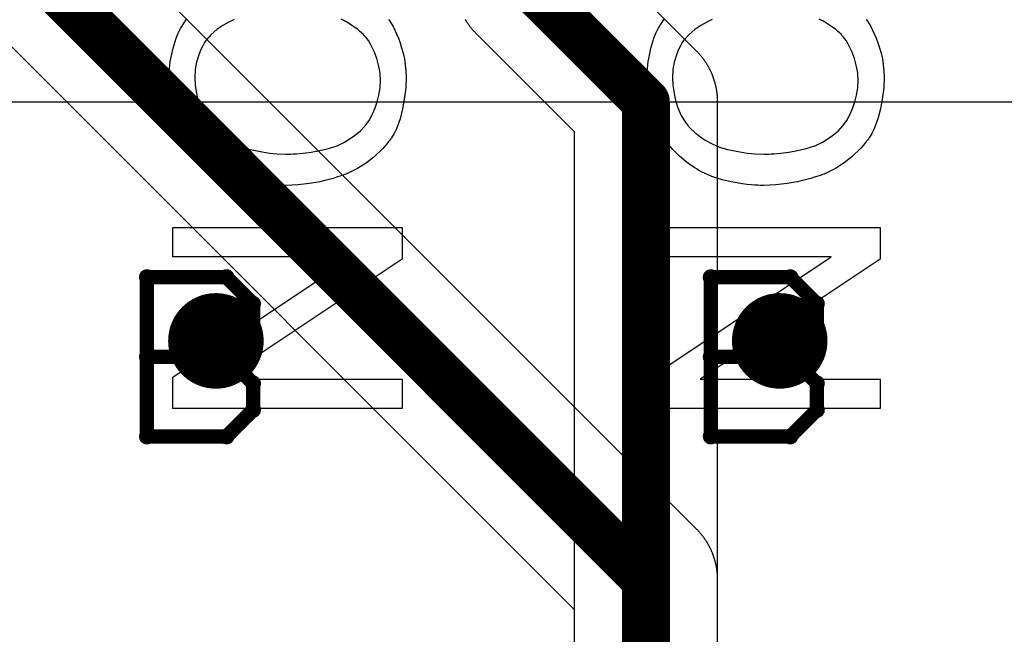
# Model space of a CAD drawing. Extents: x -1.5 to 9, y -3 to 5.
# Tile 91 of 256: x 0.394 to 0.6, y 1.889 to 2.017. Entities that reach past the tile are written whole.
import ezdxf

# ---------------------------------------------------------------- set-up
doc = ezdxf.new("R2010")
doc.units = 0
doc.layers.get('0').update_dxf_attribs({"linetype": 'CONTINUOUS'})
for name, color, linetype in [('qfn16-30-34-a_copper_signal_1', 1, 'CONTINUOUS'), ('qfn16-30-34-a_copper_signal_2', 1, 'CONTINUOUS'), ('qfn16-30-34-a_copper_signal_bot', 5, 'CONTINUOUS'), ('qfn16-30-34-a_copper_signal_top', 1, 'CONTINUOUS'), ('qfn16-30-34-a_drawing_1', 1, 'CONTINUOUS'), ('qfn16-30-34-a_drillmap_1', 1, 'CONTINUOUS'), ('qfn16-30-34-a_legend_top', 2, 'CONTINUOUS'), ('qfn16-30-34-a_pth_drill', 1, 'CONTINUOUS'), ('qfn16-30-34-a_soldermask_bot', 1, 'CONTINUOUS')]:
    doc.layers.add(name, color=color, linetype=linetype)

# ---------------------------------------------------------------- blocks, each defined once
blk = doc.blocks.new('D20')
at = {"const_width": 0.005}
blk.add_lwpolyline([(-0.0025, 0, 1), (0.0025, 0, 1)], format="xyb", close=True, dxfattribs=at)
blk = doc.blocks.new('D29')
at = {"const_width": 0.01}
blk.add_lwpolyline([(-0.005, 0, 1), (0.005, 0, 1)], format="xyb", close=True, dxfattribs=at)
blk = doc.blocks.new('D64')
at = {"const_width": 0.005}
blk.add_lwpolyline([(-0.0025, 0, 1), (0.0025, 0, 1)], format="xyb", close=True, dxfattribs=at)
blk = doc.blocks.new('D69')
at = {"const_width": 0.001667}
blk.add_lwpolyline([(-0.000833, 0, 1), (0.000833, 0, 1)], format="xyb", close=True, dxfattribs=at)
blk = doc.blocks.new('D44')
at = {"const_width": 0.0025}
blk.add_lwpolyline([(-0.00125, 0, 1), (0.00125, 0, 1)], format="xyb", close=True, dxfattribs=at)

msp = doc.modelspace()

# ---------------------------------------------------------------- linework, layer by layer
at = {"layer": 'qfn16-30-34-a_copper_signal_2', "color": 1, "const_width": 0.01}
for points in [[(0.4, 2.025), (0.525, 1.9)], [(0.525, 1.471009), (0.525, 1.9)]]:
    msp.add_lwpolyline(points, dxfattribs=at)
at = {"layer": 'qfn16-30-34-a_copper_signal_2', "color": 1}
for points in [[(0.54, 1.477222), (0.54, 1.9), (0.54, 1.900109), (0.539999, 1.900218), (0.539996, 1.900327), (0.539994, 1.900436), (0.53999, 1.900545), (0.539986, 1.900654), (0.539981, 1.900763), (0.539978, 1.900819), (0.539975, 1.900872), (0.539968, 1.900975), (0.539961, 1.90109), (0.539952, 1.901199), (0.539943, 1.901307), (0.539933, 1.901416), (0.539922, 1.901525), (0.539911, 1.901633), (0.539899, 1.901741), (0.539886, 1.90185), (0.539872, 1.901958), (0.539857, 1.902066), (0.539842, 1.902174), (0.539826, 1.902282), (0.539808, 1.90239), (0.539791, 1.902497), (0.539772, 1.902605), (0.539753, 1.902712), (0.539733, 1.902819), (0.539712, 1.902926), (0.53969, 1.903033), (0.539668, 1.90314), (0.539644, 1.903247), (0.53962, 1.903353), (0.539596, 1.903459), (0.539582, 1.903518), (0.53957, 1.903565), (0.539544, 1.903671), (0.539517, 1.903777), (0.539489, 1.903882), (0.53946, 1.903988), (0.539431, 1.904093), (0.539401, 1.904197), (0.53937, 1.904302), (0.539338, 1.904407), (0.539306, 1.904511), (0.539273, 1.904615), (0.539239, 1.904718), (0.539204, 1.904822), (0.539169, 1.904925), (0.539132, 1.905028), (0.539096, 1.90513), (0.539058, 1.905233), (0.539019, 1.905335), (0.53898, 1.905437), (0.53894, 1.905538), (0.5389, 1.905639), (0.538858, 1.90574), (0.538816, 1.905841), (0.538773, 1.905941), (0.53873, 1.906041), (0.538686, 1.906141), (0.53864, 1.90624), (0.538595, 1.906339), (0.538548, 1.906438), (0.538501, 1.906536), (0.538453, 1.906634), (0.538405, 1.906732), (0.538355, 1.906829), (0.538305, 1.906926), (0.538275, 1.906985), (0.538255, 1.907023), (0.538203, 1.907119), (0.538151, 1.907215), (0.538098, 1.90731), (0.538045, 1.907405), (0.53799, 1.9075), (0.537936, 1.907594), (0.53788, 1.907688), (0.537824, 1.907782), (0.537789, 1.907839), (0.537767, 1.907875), (0.537709, 1.907967), (0.537651, 1.90806), (0.537592, 1.908151), (0.537532, 1.908243), (0.537472, 1.908334), (0.537411, 1.908424), (0.53735, 1.908514), (0.537287, 1.908604), (0.537225, 1.908693), (0.537161, 1.908782), (0.537097, 1.90887), (0.537032, 1.908957), (0.536966, 1.909045), (0.5369, 1.909131), (0.536834, 1.909218), (0.536766, 1.909304), (0.536698, 1.909389), (0.53663, 1.909474), (0.536561, 1.909558), (0.536491, 1.909642), (0.53642, 1.909725), (0.536349, 1.909808), (0.536278, 1.90989), (0.536206, 1.909972), (0.536133, 1.910053), (0.536059, 1.910134), (0.535985, 1.910214), (0.535911, 1.910294), (0.535836, 1.910373), (0.53576, 1.910451), (0.535683, 1.910529), (0.535607, 1.910607), (0.415, 2.031213)], [(0.389393, 2.014393), (0.51, 1.893787), (0.51, 1.471009)]]:
    msp.add_lwpolyline(points, dxfattribs=at)
at = {"layer": 'qfn16-30-34-a_copper_signal_top', "color": 1, "const_width": 0.01}
for points in [[(0.5, 2.025), (0.525, 2)], [(0.525, 1.471009), (0.525, 2)]]:
    msp.add_lwpolyline(points, dxfattribs=at)
at = {"layer": 'qfn16-30-34-a_copper_signal_top', "color": 1}
for points in [[(0.54, 1.471009), (0.54, 2), (0.54, 2.000109), (0.539999, 2.000218), (0.539996, 2.000327), (0.539994, 2.000436), (0.53999, 2.000545), (0.539986, 2.000654), (0.539981, 2.000763), (0.539975, 2.000872), (0.539968, 2.000981), (0.539961, 2.00109), (0.539952, 2.001199), (0.539943, 2.001307), (0.539933, 2.001416), (0.539922, 2.001525), (0.539911, 2.001633), (0.539899, 2.001741), (0.539886, 2.00185), (0.539872, 2.001958), (0.539857, 2.002066), (0.539842, 2.002174), (0.539826, 2.002282), (0.539808, 2.00239), (0.539791, 2.002497), (0.539772, 2.002605), (0.539753, 2.002712), (0.539733, 2.002819), (0.539712, 2.002926), (0.53969, 2.003033), (0.539668, 2.00314), (0.539644, 2.003247), (0.53962, 2.003353), (0.539596, 2.003459), (0.53957, 2.003565), (0.539544, 2.003671), (0.539517, 2.003777), (0.539489, 2.003882), (0.53946, 2.003988), (0.539431, 2.004093), (0.539401, 2.004197), (0.53937, 2.004302), (0.539338, 2.004407), (0.539324, 2.004452), (0.539306, 2.004511), (0.539273, 2.004614), (0.539239, 2.004718), (0.539204, 2.004822), (0.539169, 2.004925), (0.539132, 2.005028), (0.539096, 2.00513), (0.539058, 2.005233), (0.539019, 2.005335), (0.53898, 2.005437), (0.53894, 2.005538), (0.5389, 2.005639), (0.538858, 2.00574), (0.538816, 2.005841), (0.538773, 2.005941), (0.53873, 2.006041), (0.538686, 2.006141), (0.53864, 2.00624), (0.538595, 2.006339), (0.538548, 2.006438), (0.538501, 2.006536), (0.538453, 2.006634), (0.538405, 2.006732), (0.538355, 2.006829), (0.538305, 2.006926), (0.538255, 2.007023), (0.538203, 2.007119), (0.538151, 2.007215), (0.538098, 2.00731), (0.538045, 2.007405), (0.53799, 2.0075), (0.537936, 2.007594), (0.53788, 2.007688), (0.537824, 2.007782), (0.537767, 2.007875), (0.537709, 2.007967), (0.537651, 2.00806), (0.537592, 2.008151), (0.537532, 2.008243), (0.537472, 2.008334), (0.537411, 2.008424), (0.53735, 2.008514), (0.537287, 2.008604), (0.537225, 2.008693), (0.537161, 2.008782), (0.537097, 2.00887), (0.537032, 2.008957), (0.536966, 2.009045), (0.5369, 2.009131), (0.536834, 2.009218), (0.536766, 2.009304), (0.536698, 2.009389), (0.53663, 2.009474), (0.536561, 2.009558), (0.536491, 2.009642), (0.53642, 2.009725), (0.536349, 2.009808), (0.536278, 2.00989), (0.536206, 2.009972), (0.536133, 2.010053), (0.536059, 2.010134), (0.535985, 2.010214), (0.535911, 2.010294), (0.535836, 2.010373), (0.53576, 2.010451), (0.535683, 2.010529), (0.535607, 2.010607), (0.535594, 2.01062), (0.515, 2.031213)], [(0.487176, 2.017218), (0.487211, 2.017161), (0.487233, 2.017125), (0.487291, 2.017033), (0.487349, 2.01694), (0.487408, 2.016849), (0.487468, 2.016757), (0.487528, 2.016666), (0.487589, 2.016576), (0.48765, 2.016486), (0.487713, 2.016396), (0.487776, 2.016307), (0.487839, 2.016218), (0.487903, 2.01613), (0.487968, 2.016043), (0.488034, 2.015955), (0.4881, 2.015869), (0.488166, 2.015782), (0.488234, 2.015696), (0.488302, 2.015611), (0.48837, 2.015526), (0.488439, 2.015442), (0.488509, 2.015358), (0.48858, 2.015275), (0.488651, 2.015192), (0.488722, 2.01511), (0.488795, 2.015028), (0.488867, 2.014947), (0.488941, 2.014866), (0.489015, 2.014786), (0.489089, 2.014706), (0.489164, 2.014627), (0.48924, 2.014549), (0.489317, 2.014471), (0.489393, 2.014393), (0.51, 1.993787), (0.51, 1.477222)]]:
    msp.add_lwpolyline(points, dxfattribs=at)
at = {"layer": 'qfn16-30-34-a_drawing_1', "color": 1, "const_width": 0.003}
for points in [[(0.420559, 1.963328), (0.420559, 1.930006)], [(0.437221, 1.963328), (0.420559, 1.963328)], [(0.442774, 1.957774), (0.437221, 1.963328)], [(0.538559, 1.963328), (0.538559, 1.930006)], [(0.555221, 1.963328), (0.538559, 1.963328)], [(0.560774, 1.957774), (0.555221, 1.963328)], [(0.442774, 1.952221), (0.442774, 1.957774)], [(0.560774, 1.952221), (0.560774, 1.957774)], [(0.437221, 1.946667), (0.442774, 1.952221)], [(0.555221, 1.946667), (0.560774, 1.952221)], [(0.437221, 1.946667), (0.420559, 1.946667)], [(0.420559, 1.946667), (0.437221, 1.946667)], [(0.442774, 1.941113), (0.437221, 1.946667)], [(0.555221, 1.946667), (0.538559, 1.946667)], [(0.538559, 1.946667), (0.555221, 1.946667)], [(0.560774, 1.941113), (0.555221, 1.946667)], [(0.442774, 1.935559), (0.442774, 1.941113)], [(0.560774, 1.935559), (0.560774, 1.941113)], [(0.437221, 1.930006), (0.442774, 1.935559)], [(0.555221, 1.930006), (0.560774, 1.935559)], [(0.420559, 1.930006), (0.437221, 1.930006)], [(0.538559, 1.930006), (0.555221, 1.930006)]]:
    msp.add_lwpolyline(points, dxfattribs=at)
at = {"layer": 'qfn16-30-34-a_drillmap_1', "color": 1, "const_width": 0.005}
for points in [[(0.435, 1.945), (0.435, 1.955)], [(0.553, 1.945), (0.553, 1.955)], [(0.43, 1.95), (0.44, 1.95)], [(0.548, 1.95), (0.558, 1.95)]]:
    msp.add_lwpolyline(points, dxfattribs=at)
at = {"layer": 'qfn16-30-34-a_legend_top', "color": 2}
for points in [[(0.471098, 2.017227), (0.471375, 2.01688), (0.471722, 2.016325), (0.472069, 2.01577), (0.472416, 2.015006), (0.472763, 2.014243), (0.47318, 2.013341), (0.473527, 2.012369), (0.473874, 2.011328), (0.474221, 2.010218), (0.474498, 2.009038), (0.474637, 2.007789), (0.474776, 2.00647), (0.474845, 2.005082), (0.474845, 2.004319), (0.474776, 2.003764), (0.474776, 2.003139), (0.474706, 2.002376), (0.474568, 2.001543), (0.474429, 2.000571), (0.474082, 1.998559), (0.473527, 1.996477), (0.472763, 1.994395), (0.472277, 1.993423), (0.471722, 1.992451), (0.471653, 1.992382), (0.471583, 1.992243), (0.471375, 1.991966), (0.471098, 1.991688), (0.47082, 1.991272), (0.470404, 1.990786), (0.469918, 1.990231), (0.469363, 1.989675), (0.468738, 1.98912), (0.468113, 1.988496), (0.466517, 1.987246), (0.464643, 1.986067), (0.462561, 1.985026), (0.462492, 1.985026), (0.462284, 1.984887), (0.461937, 1.984817), (0.46152, 1.984609), (0.460965, 1.98447), (0.460271, 1.984262), (0.459508, 1.983985), (0.458675, 1.983776), (0.457773, 1.983568), (0.456732, 1.983291), (0.45458, 1.982944), (0.452151, 1.982666), (0.449653, 1.982527), (0.449584, 1.982527), (0.449306, 1.982527), (0.44889, 1.982527), (0.448404, 1.982597), (0.44771, 1.982597), (0.447016, 1.982666), (0.446114, 1.982735), (0.445211, 1.982874), (0.443199, 1.983221), (0.440978, 1.983707), (0.438757, 1.984401), (0.436606, 1.985373), (0.436536, 1.985442), (0.436328, 1.985511), (0.436051, 1.98565), (0.435704, 1.985928), (0.435218, 1.986205), (0.434663, 1.986552), (0.433413, 1.987455), (0.432025, 1.988634), (0.430637, 1.990022), (0.429249, 1.991619), (0.42807, 1.993492), (0.428, 1.993562), (0.427931, 1.99377), (0.427792, 1.994048), (0.427584, 1.994395), (0.427376, 1.99495), (0.427167, 1.995505), (0.42689, 1.996199), (0.426612, 1.996962), (0.426335, 1.997795), (0.426057, 1.998697), (0.425641, 2.000641), (0.425294, 2.002861), (0.425155, 2.005152), (0.425155, 2.005846), (0.425224, 2.006331), (0.425294, 2.006956), (0.425363, 2.007719), (0.425432, 2.008483), (0.425641, 2.009385), (0.426057, 2.011259), (0.426682, 2.013341), (0.427098, 2.014382), (0.427584, 2.015353), (0.428208, 2.016325), (0.428833, 2.017297)], [(0.438827, 2.017227), (0.437716, 2.016672), (0.436467, 2.015978), (0.435218, 2.015145), (0.434038, 2.014104), (0.432997, 2.012994), (0.432858, 2.012855), (0.432581, 2.012439), (0.432234, 2.011745), (0.431748, 2.010842), (0.431331, 2.009663), (0.430915, 2.008344), (0.430637, 2.006748), (0.430568, 2.005013), (0.430568, 2.004458), (0.430637, 2.004111), (0.430637, 2.003625), (0.430707, 2.00307), (0.430915, 2.001751), (0.431193, 2.000294), (0.431678, 1.998767), (0.432372, 1.997171), (0.433275, 1.995713), (0.433275, 1.995644), (0.433413, 1.995574), (0.43376, 1.995089), (0.434316, 1.994464), (0.435148, 1.993701), (0.436189, 1.992798), (0.437369, 1.991966), (0.438827, 1.991202), (0.440423, 1.990508), (0.440492, 1.990508), (0.440631, 1.990439), (0.440839, 1.990369), (0.441186, 1.9903), (0.441603, 1.990161), (0.442088, 1.990022), (0.443268, 1.989814), (0.444656, 1.989537), (0.446183, 1.989259), (0.447849, 1.98912), (0.449653, 1.989051), (0.449722, 1.989051), (0.449931, 1.989051), (0.450278, 1.989051), (0.450694, 1.989051), (0.45118, 1.98912), (0.451804, 1.98912), (0.452498, 1.98919), (0.453262, 1.989259), (0.454927, 1.989467), (0.456732, 1.989814), (0.458536, 1.990231), (0.460341, 1.990786), (0.46041, 1.990786), (0.460549, 1.990855), (0.460757, 1.990994), (0.461104, 1.991133), (0.461937, 1.991549), (0.462908, 1.992174), (0.464019, 1.992937), (0.465199, 1.993909), (0.46624, 1.995019), (0.467211, 1.996338), (0.467211, 1.996407), (0.467281, 1.996546), (0.467419, 1.996754), (0.467558, 1.997032), (0.467697, 1.997379), (0.467905, 1.997795), (0.468322, 1.998767), (0.468738, 2.000016), (0.469085, 2.001404), (0.469363, 2.002931), (0.469432, 2.004527), (0.469432, 2.005013), (0.469363, 2.005429), (0.469363, 2.005915), (0.469293, 2.006401), (0.469016, 2.00765), (0.468669, 2.009107), (0.468113, 2.010565), (0.46735, 2.012092), (0.466934, 2.012855), (0.466378, 2.013549), (0.466309, 2.013618), (0.46624, 2.013688), (0.466031, 2.013896), (0.465823, 2.014174), (0.465476, 2.014451), (0.46506, 2.014798), (0.464643, 2.015215), (0.464088, 2.015562), (0.463464, 2.015978), (0.46277, 2.016464), (0.462076, 2.01688), (0.461243, 2.017297)], [(0.571098, 2.017227), (0.571375, 2.01688), (0.571722, 2.016325), (0.572069, 2.01577), (0.572416, 2.015006), (0.572763, 2.014243), (0.57318, 2.013341), (0.573527, 2.012369), (0.573874, 2.011328), (0.574221, 2.010218), (0.574498, 2.009038), (0.574637, 2.007789), (0.574776, 2.00647), (0.574845, 2.005082), (0.574845, 2.004319), (0.574776, 2.003764), (0.574776, 2.003139), (0.574706, 2.002376), (0.574568, 2.001543), (0.574429, 2.000571), (0.574082, 1.998559), (0.573527, 1.996477), (0.572763, 1.994395), (0.572277, 1.993423), (0.571722, 1.992451), (0.571653, 1.992382), (0.571583, 1.992243), (0.571375, 1.991966), (0.571098, 1.991688), (0.57082, 1.991272), (0.570404, 1.990786), (0.569918, 1.990231), (0.569363, 1.989675), (0.568738, 1.98912), (0.568113, 1.988496), (0.566517, 1.987246), (0.564643, 1.986067), (0.562561, 1.985026), (0.562492, 1.985026), (0.562284, 1.984887), (0.561937, 1.984817), (0.56152, 1.984609), (0.560965, 1.98447), (0.560271, 1.984262), (0.559508, 1.983985), (0.558675, 1.983776), (0.557773, 1.983568), (0.556732, 1.983291), (0.55458, 1.982944), (0.552151, 1.982666), (0.549653, 1.982527), (0.549584, 1.982527), (0.549306, 1.982527), (0.54889, 1.982527), (0.548404, 1.982597), (0.54771, 1.982597), (0.547016, 1.982666), (0.546114, 1.982735), (0.545211, 1.982874), (0.543199, 1.983221), (0.540978, 1.983707), (0.538757, 1.984401), (0.536606, 1.985373), (0.536536, 1.985442), (0.536328, 1.985511), (0.536051, 1.98565), (0.535704, 1.985928), (0.535218, 1.986205), (0.534663, 1.986552), (0.533413, 1.987455), (0.532025, 1.988634), (0.530637, 1.990022), (0.529249, 1.991619), (0.52807, 1.993492), (0.528, 1.993562), (0.527931, 1.99377), (0.527792, 1.994048), (0.527584, 1.994395), (0.527376, 1.99495), (0.527167, 1.995505), (0.52689, 1.996199), (0.526612, 1.996962), (0.526335, 1.997795), (0.526057, 1.998697), (0.525641, 2.000641), (0.525294, 2.002861), (0.525155, 2.005152), (0.525155, 2.005846), (0.525224, 2.006331), (0.525294, 2.006956), (0.525363, 2.007719), (0.525432, 2.008483), (0.525641, 2.009385), (0.526057, 2.011259), (0.526682, 2.013341), (0.527098, 2.014382), (0.527584, 2.015353), (0.528208, 2.016325), (0.528833, 2.017297)], [(0.538827, 2.017227), (0.537716, 2.016672), (0.536467, 2.015978), (0.535218, 2.015145), (0.534038, 2.014104), (0.532997, 2.012994), (0.532858, 2.012855), (0.532581, 2.012439), (0.532234, 2.011745), (0.531748, 2.010842), (0.531331, 2.009663), (0.530915, 2.008344), (0.530637, 2.006748), (0.530568, 2.005013), (0.530568, 2.004458), (0.530637, 2.004111), (0.530637, 2.003625), (0.530707, 2.00307), (0.530915, 2.001751), (0.531193, 2.000294), (0.531678, 1.998767), (0.532372, 1.997171), (0.533275, 1.995713), (0.533275, 1.995644), (0.533413, 1.995574), (0.53376, 1.995089), (0.534316, 1.994464), (0.535148, 1.993701), (0.536189, 1.992798), (0.537369, 1.991966), (0.538827, 1.991202), (0.540423, 1.990508), (0.540492, 1.990508), (0.540631, 1.990439), (0.540839, 1.990369), (0.541186, 1.9903), (0.541603, 1.990161), (0.542088, 1.990022), (0.543268, 1.989814), (0.544656, 1.989537), (0.546183, 1.989259), (0.547849, 1.98912), (0.549653, 1.989051), (0.549722, 1.989051), (0.549931, 1.989051), (0.550278, 1.989051), (0.550694, 1.989051), (0.55118, 1.98912), (0.551804, 1.98912), (0.552498, 1.98919), (0.553262, 1.989259), (0.554927, 1.989467), (0.556732, 1.989814), (0.558536, 1.990231), (0.560341, 1.990786), (0.56041, 1.990786), (0.560549, 1.990855), (0.560757, 1.990994), (0.561104, 1.991133), (0.561937, 1.991549), (0.562908, 1.992174), (0.564019, 1.992937), (0.565199, 1.993909), (0.56624, 1.995019), (0.567211, 1.996338), (0.567211, 1.996407), (0.567281, 1.996546), (0.567419, 1.996754), (0.567558, 1.997032), (0.567697, 1.997379), (0.567905, 1.997795), (0.568322, 1.998767), (0.568738, 2.000016), (0.569085, 2.001404), (0.569363, 2.002931), (0.569432, 2.004527), (0.569432, 2.005013), (0.569363, 2.005429), (0.569363, 2.005915), (0.569293, 2.006401), (0.569016, 2.00765), (0.568669, 2.009107), (0.568113, 2.010565), (0.56735, 2.012092), (0.566934, 2.012855), (0.566378, 2.013549), (0.566309, 2.013618), (0.56624, 2.013688), (0.566031, 2.013896), (0.565823, 2.014174), (0.565476, 2.014451), (0.56506, 2.014798), (0.564643, 2.015215), (0.564088, 2.015562), (0.563464, 2.015978), (0.56277, 2.016464), (0.562076, 2.01688), (0.561243, 2.017297)], [(0.474012, 1.96712), (0.436328, 1.941998), (0.474012, 1.941998), (0.474012, 1.93589), (0.425988, 1.93589), (0.425988, 1.942414), (0.463741, 1.967606), (0.425988, 1.967606), (0.425988, 1.973713), (0.474012, 1.973713), (0.474012, 1.96712)], [(0.574012, 1.96712), (0.536328, 1.941998), (0.574012, 1.941998), (0.574012, 1.93589), (0.525988, 1.93589), (0.525988, 1.942414), (0.563741, 1.967606), (0.525988, 1.967606), (0.525988, 1.973713), (0.574012, 1.973713), (0.574012, 1.96712)]]:
    msp.add_lwpolyline(points, dxfattribs=at)
at = {"layer": 'qfn16-30-34-a_soldermask_bot', "color": 1}
msp.add_lwpolyline([(0.005412, 0.615412), (0.005412, 0.983), (0.211, 0.983), (0.211, 1.109), (0.116, 1.109), (0.116, 1.331), (0.211, 1.331), (0.211, 1.46), (0.005412, 1.46), (0.005412, 2), (1.194589, 2), (1.194589, 1.459)], dxfattribs=at)

# ---------------------------------------------------------------- block references
at = {"layer": 'qfn16-30-34-a_copper_signal_1'}
for p in [(0.435, 1.95), (0.553, 1.95)]:
    msp.add_blockref('D29', p, dxfattribs=at)
at = {"layer": 'qfn16-30-34-a_copper_signal_2'}
for name, p in [('D29', (0.435, 1.95)), ('D29', (0.553, 1.95)), ('D20', (0.525, 1.9)), ('D20', (0.525, 1.9))]:
    msp.add_blockref(name, p, dxfattribs=at)
at = {"layer": 'qfn16-30-34-a_copper_signal_bot'}
for p in [(0.435, 1.95), (0.553, 1.95)]:
    msp.add_blockref('D29', p, dxfattribs=at)
at = {"layer": 'qfn16-30-34-a_copper_signal_top'}
for name, p in [('D20', (0.525, 2)), ('D20', (0.525, 2)), ('D29', (0.435, 1.95)), ('D29', (0.553, 1.95))]:
    msp.add_blockref(name, p, dxfattribs=at)
at = {"layer": 'qfn16-30-34-a_drawing_1'}
for p in [(0.420559, 1.963328), (0.420559, 1.963328), (0.437221, 1.963328), (0.538559, 1.963328), (0.538559, 1.963328), (0.555221, 1.963328), (0.442774, 1.957774), (0.560774, 1.957774), (0.442774, 1.952221), (0.560774, 1.952221), (0.420559, 1.946667), (0.437221, 1.946667), (0.437221, 1.946667), (0.538559, 1.946667), (0.555221, 1.946667), (0.555221, 1.946667), (0.442774, 1.941113), (0.560774, 1.941113), (0.442774, 1.935559), (0.560774, 1.935559), (0.420559, 1.930006), (0.437221, 1.930006), (0.538559, 1.930006), (0.555221, 1.930006)]:
    msp.add_blockref('D69', p, dxfattribs=at)
at = {"layer": 'qfn16-30-34-a_drillmap_1'}
for p in [(0.435, 1.955), (0.553, 1.955), (0.43, 1.95), (0.44, 1.95), (0.548, 1.95), (0.558, 1.95), (0.435, 1.945), (0.553, 1.945)]:
    msp.add_blockref('D44', p, dxfattribs=at)
at = {"layer": 'qfn16-30-34-a_pth_drill'}
for p in [(0.435, 1.95), (0.553, 1.95)]:
    msp.add_blockref('D64', p, dxfattribs=at)

doc.saveas('drawing.dxf')
